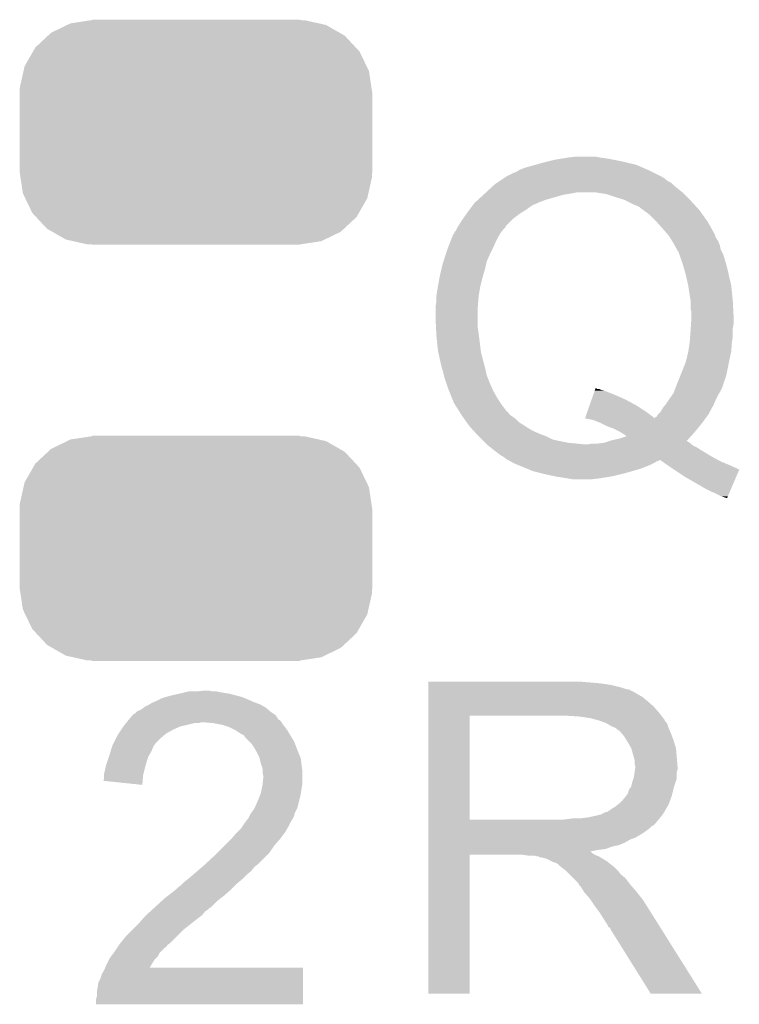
# Model space of a CAD drawing. Extents: x -9 to 122, y -9 to 65.
# Tile 88 of 256: x 13.31 to 15.57, y 42.29 to 45.37. Entities that reach past the tile are written whole.
import ezdxf

# ---------------------------------------------------------------- set-up
doc = ezdxf.new("R2010")
doc.units = 0
doc.layers.get('0').update_dxf_attribs({"linetype": 'CONTINUOUS'})
doc.layers.add('CLICKER_4_FOR_R7FA4M2A_V100_GTO', color=12, linetype='CONTINUOUS')
doc.layers.add('CLICKER_4_FOR_R7FA4M2A_V100_GTS', color=13, linetype='CONTINUOUS')

# ---------------------------------------------------------------- blocks, each defined once
blk = doc.blocks.new('CUSTOM_189')
for points in [[(-0.402768, 0.335186), (-0.391944, 0.340416), (0.406952, 0.335186), (0.383606, 0.340416)], [(-0.391944, 0.340416), (-0.328824, 0.34996), (0.383606, 0.340416), (0.341002, 0.34996)], [(-0.328824, 0.34996), (-0.32512, 0.35052), (0.341002, 0.34996), (0.32512, 0.35052)], [(-0.32512, 0.35052), (-0.32512, 0.35179), (0.32512, 0.35052), (0.32512, 0.35179)], [(-0.462918, 0.301578), (-0.452798, 0.31101), (0.465588, 0.301578), (0.449132, 0.31101)], [(-0.452798, 0.31101), (-0.402768, 0.335186), (0.449132, 0.31101), (0.406952, 0.335186)], [(-0.502238, 0.26493), (-0.462918, 0.301578), (0.499748, 0.26493), (0.465588, 0.301578)], [(-0.535846, 0.206294), (-0.50957, 0.252138), (0.533824, 0.206294), (0.51167, 0.252138)], [(-0.50957, 0.252138), (-0.502238, 0.26493), (0.51167, 0.252138), (0.499748, 0.26493)], [(-0.55062, 0.140344), (-0.53921, 0.191284), (0.54878, 0.140344), (0.541076, 0.191284)], [(-0.53921, 0.191284), (-0.535846, 0.206294), (0.541076, 0.191284), (0.533824, 0.206294)], [(-0.55118, 0.12446), (-0.55062, 0.140344), (0.55118, 0.12446), (0.54878, 0.140344)], [(-0.55118, -0.12446), (-0.55118, 0.12446), (0.55118, -0.12446), (0.55118, 0.12446)], [(-0.548778, -0.140342), (-0.55118, -0.12446), (0.55062, -0.140342), (0.55118, -0.12446)], [(-0.541076, -0.191284), (-0.548778, -0.140342), (0.539208, -0.191284), (0.55062, -0.140342)], [(-0.533822, -0.206292), (-0.541076, -0.191284), (0.535846, -0.206292), (0.539208, -0.191284)], [(-0.51167, -0.252138), (-0.533822, -0.206292), (0.509568, -0.252138), (0.535846, -0.206292)], [(-0.499748, -0.264928), (-0.51167, -0.252138), (0.502238, -0.264928), (0.509568, -0.252138)], [(-0.46559, -0.301578), (-0.499748, -0.264928), (0.462916, -0.301578), (0.502238, -0.264928)], [(-0.449132, -0.31101), (-0.46559, -0.301578), (0.452798, -0.31101), (0.462916, -0.301578)], [(-0.406954, -0.335186), (-0.449132, -0.31101), (0.402766, -0.335186), (0.452798, -0.31101)], [(-0.383606, -0.340416), (-0.406954, -0.335186), (0.391944, -0.340416), (0.402766, -0.335186)], [(-0.341004, -0.34996), (-0.383606, -0.340416), (0.328822, -0.34996), (0.391944, -0.340416)], [(-0.32512, -0.35052), (-0.341004, -0.34996), (0.32512, -0.35052), (0.328822, -0.34996)], [(-0.32512, -0.35179), (-0.32512, -0.35052), (0.32512, -0.35179), (0.32512, -0.35052)]]:
    blk.add_solid(points)

msp = doc.modelspace()

# ---------------------------------------------------------------- linework, layer by layer
at = {"layer": 'CLICKER_4_FOR_R7FA4M2A_V100_GTO'}
for points in [[(14.94536, 44.92244), (14.96568, 44.92752), (15.220948, 44.92244), (15.19936, 44.92752)], [(14.96568, 44.92752), (14.986, 44.9326), (15.19936, 44.92752), (15.17396, 44.9326)], [(14.986, 44.9326), (15.001238, 44.93514), (15.17396, 44.9326), (15.16126, 44.93514)], [(15.001238, 44.93514), (15.016478, 44.93768), (15.16126, 44.93514), (15.14602, 44.93768)], [(15.016478, 44.93768), (15.031718, 44.94022), (15.14602, 44.93768), (15.12824, 44.94022)], [(15.031718, 44.94022), (15.054582, 44.94276), (15.12824, 44.94022), (15.115542, 44.94276)], [(14.866622, 44.8945), (14.875086, 44.89958), (15.29334, 44.8945), (15.28318, 44.89958)], [(14.875086, 44.89958), (14.879318, 44.90212), (15.28318, 44.89958), (15.277374, 44.90212)], [(14.879318, 44.90212), (14.89202, 44.907202), (15.277374, 44.90212), (15.265758, 44.907202)], [(14.89202, 44.907202), (14.92757, 44.917358), (15.265758, 44.907202), (15.242542, 44.917358)], [(14.92757, 44.917358), (14.94536, 44.92244), (15.242542, 44.917358), (15.220948, 44.92244)], [(14.808196, 44.861478), (14.81582, 44.86656), (15.35176, 44.861478), (15.341602, 44.86656)], [(14.81582, 44.86656), (14.82344, 44.87164), (15.341602, 44.86656), (15.33398, 44.87164)], [(14.82344, 44.87164), (14.831052, 44.876714), (15.33398, 44.87164), (15.328906, 44.876714)], [(14.831052, 44.876714), (14.83106, 44.87672), (15.328906, 44.876714), (15.326366, 44.87672)], [(14.83106, 44.87672), (14.834868, 44.879258), (15.326366, 44.87672), (15.32382, 44.879258)], [(14.834868, 44.879258), (14.838682, 44.8818), (15.32382, 44.879258), (15.318738, 44.8818)], [(14.838682, 44.8818), (14.859002, 44.89196), (15.318738, 44.8818), (15.29842, 44.89196)], [(14.859002, 44.89196), (14.866622, 44.8945), (15.29842, 44.89196), (15.29334, 44.8945)], [(14.773062, 44.831), (14.795074, 44.851318), (15.38732, 44.831), (15.361922, 44.851318)], [(14.795074, 44.851318), (14.80058, 44.8564), (15.361922, 44.851318), (15.35684, 44.8564)], [(14.80058, 44.8564), (14.808196, 44.861478), (15.35684, 44.8564), (15.35176, 44.861478)], [(14.73985, 44.80052), (14.74816, 44.808138), (14.94028, 44.80052), (14.960598, 44.808138)], [(14.74816, 44.808138), (14.764788, 44.82338), (14.960598, 44.808138), (15.01394, 44.82338)], [(14.764788, 44.82338), (14.76756, 44.82592), (15.01394, 44.82338), (15.02918, 44.82592)], [(14.76756, 44.82592), (14.77031, 44.82846), (15.02918, 44.82592), (15.04442, 44.82846)], [(14.77031, 44.82846), (14.773062, 44.831), (15.04442, 44.82846), (15.057122, 44.831)], [(15.148562, 44.825918), (15.115542, 44.831), (15.392402, 44.825918), (15.38732, 44.831)], [(15.17904, 44.81576), (15.148562, 44.825918), (15.40256, 44.81576), (15.392402, 44.825918)], [(15.20444, 44.80814), (15.17904, 44.81576), (15.41018, 44.80814), (15.40256, 44.81576)], [(15.209522, 44.8056), (15.20444, 44.80814), (15.41272, 44.8056), (15.41018, 44.80814)], [(15.234922, 44.7929), (15.209522, 44.8056), (15.424362, 44.7929), (15.41272, 44.8056)], [(14.71422, 44.7675), (14.72184, 44.77766), (14.883382, 44.7675), (14.899638, 44.77766)], [(14.72184, 44.77766), (14.731364, 44.79036), (14.899638, 44.77766), (14.91742, 44.79036)], [(14.731364, 44.79036), (14.73708, 44.79798), (14.91742, 44.79036), (14.934564, 44.79798)], [(14.73708, 44.79798), (14.73985, 44.80052), (14.934564, 44.79798), (14.94028, 44.80052)], [(15.24254, 44.79036), (15.234922, 44.7929), (15.42669, 44.79036), (15.424362, 44.7929)], [(15.2527, 44.785278), (15.24254, 44.79036), (15.43135, 44.785278), (15.42669, 44.79036)], [(15.255242, 44.78274), (15.2527, 44.785278), (15.433676, 44.78274), (15.43135, 44.785278)], [(15.265718, 44.77512), (15.255242, 44.78274), (15.44066, 44.77512), (15.433676, 44.78274)], [(15.28318, 44.762418), (15.265718, 44.77512), (15.449734, 44.762418), (15.44066, 44.77512)], [(14.696438, 44.7421), (14.701772, 44.74972), (14.851382, 44.7421), (14.859002, 44.74972)], [(14.701772, 44.74972), (14.71244, 44.76496), (14.859002, 44.74972), (14.87932, 44.76496)], [(14.71244, 44.76496), (14.71422, 44.7675), (14.87932, 44.76496), (14.883382, 44.7675)], [(15.30604, 44.73956), (15.28318, 44.762418), (15.466062, 44.73956), (15.449734, 44.762418)], [(14.678662, 44.711624), (14.67993, 44.71416), (14.824078, 44.711624), (14.825982, 44.71416)], [(14.67993, 44.71416), (14.683742, 44.721782), (14.825982, 44.71416), (14.8336, 44.721782)], [(14.683742, 44.721784), (14.687126, 44.72686), (14.833602, 44.721784), (14.836142, 44.72686)], [(14.683742, 44.721782), (14.683742, 44.721784), (14.8336, 44.721782), (14.833602, 44.721784)], [(14.687126, 44.72686), (14.68882, 44.729398), (14.836142, 44.72686), (14.83868, 44.729398)], [(14.68882, 44.729398), (14.696438, 44.7421), (14.83868, 44.729398), (14.851382, 44.7421)], [(15.32636, 44.7167), (15.30604, 44.73956), (15.478918, 44.7167), (15.466062, 44.73956)], [(15.341922, 44.698914), (15.32636, 44.7167), (15.48892, 44.698914), (15.478918, 44.7167)], [(14.661168, 44.67606), (14.6671, 44.691298), (14.80312, 44.67606), (14.81074, 44.691298)], [(14.6671, 44.691298), (14.671056, 44.70146), (14.81074, 44.691298), (14.816836, 44.70146)], [(14.671056, 44.70146), (14.67358, 44.701482), (14.816836, 44.70146), (14.816848, 44.701482)], [(14.67358, 44.701482), (14.673582, 44.704), (14.816848, 44.701482), (14.81836, 44.704)], [(14.673582, 44.704), (14.673586, 44.706546), (14.81836, 44.704), (14.82027, 44.706546)], [(14.673586, 44.706546), (14.678662, 44.711624), (14.82027, 44.706546), (14.824078, 44.711624)], [(15.34414, 44.696378), (15.341922, 44.698914), (15.488922, 44.696378), (15.48892, 44.698914)], [(15.344142, 44.696376), (15.34414, 44.696378), (15.488922, 44.696376), (15.488922, 44.696378)], [(15.350492, 44.686218), (15.344142, 44.696376), (15.494002, 44.686218), (15.488922, 44.696376)], [(15.355254, 44.6786), (15.350492, 44.686218), (15.49908, 44.6786), (15.494002, 44.686218)], [(14.647332, 44.63796), (14.65326, 44.65574), (14.78534, 44.63796), (14.79423, 44.65574)], [(14.65326, 44.65574), (14.654248, 44.65828), (14.79423, 44.65574), (14.7955, 44.65828)], [(14.654248, 44.65828), (14.661168, 44.67606), (14.7955, 44.65828), (14.80312, 44.67606)], [(15.35684, 44.67606), (15.355254, 44.6786), (15.500096, 44.67606), (15.49908, 44.6786)], [(15.362648, 44.665898), (15.35684, 44.67606), (15.50416, 44.665898), (15.500096, 44.67606)], [(15.367, 44.65828), (15.362648, 44.665898), (15.505686, 44.65828), (15.50416, 44.665898)], [(15.369544, 44.653198), (15.367, 44.65828), (15.506702, 44.653198), (15.505686, 44.65828)], [(15.372082, 44.64812), (15.369544, 44.653198), (15.509242, 44.64812), (15.506702, 44.653198)], [(14.639714, 44.615102), (14.647332, 44.63796), (14.775182, 44.615102), (14.78534, 44.63796)], [(15.37462, 44.645576), (15.372082, 44.64812), (15.510512, 44.645576), (15.509242, 44.64812)], [(15.377342, 44.637958), (15.37462, 44.645576), (15.51432, 44.637958), (15.510512, 44.645576)], [(15.382784, 44.62272), (15.377342, 44.637958), (15.5194, 44.62272), (15.51432, 44.637958)], [(15.387318, 44.61002), (15.382784, 44.62272), (15.52303, 44.61002), (15.5194, 44.62272)], [(14.62786, 44.56684), (14.633836, 44.59224), (14.76248, 44.56684), (14.7701, 44.59224)], [(14.633836, 44.59224), (14.63802, 44.610018), (14.7701, 44.59224), (14.77405, 44.610018)], [(14.63802, 44.610018), (14.639714, 44.615102), (14.77405, 44.610018), (14.775182, 44.615102)], [(15.38877, 44.60494), (15.387318, 44.61002), (15.52448, 44.60494), (15.52303, 44.61002)], [(15.394578, 44.58462), (15.38877, 44.60494), (15.52956, 44.58462), (15.52448, 44.60494)], [(14.62248, 44.53636), (14.627858, 44.566838), (14.75486, 44.53636), (14.76248, 44.566838)], [(14.627858, 44.566838), (14.62786, 44.56684), (14.76248, 44.566838), (14.76248, 44.56684)], [(15.39748, 44.574462), (15.394578, 44.58462), (15.531818, 44.574462), (15.52956, 44.58462)], [(15.400412, 44.56176), (15.39748, 44.574462), (15.53464, 44.56176), (15.531818, 44.574462)], [(15.4051, 44.54144), (15.400412, 44.56176), (15.53972, 44.54144), (15.53464, 44.56176)], [(14.62024, 44.52366), (14.62248, 44.53636), (14.752742, 44.52366), (14.75486, 44.53636)], [(15.405102, 44.541438), (15.4051, 44.54144), (15.53972, 44.541438), (15.53972, 44.54144)], [(15.41018, 44.50842), (15.405102, 44.541438), (15.543022, 44.50842), (15.53972, 44.541438)], [(14.6177, 44.50588), (14.62024, 44.52366), (14.74978, 44.50588), (14.752742, 44.52366)], [(14.6177, 44.490642), (14.6177, 44.50588), (14.748606, 44.490642), (14.74978, 44.50588)], [(15.41272, 44.493178), (15.41018, 44.50842), (15.544548, 44.493178), (15.543022, 44.50842)], [(14.61516, 44.47286), (14.6177, 44.490642), (14.74724, 44.47286), (14.748606, 44.490642)], [(14.61516, 44.4373), (14.61516, 44.47286), (14.74724, 44.4373), (14.74724, 44.47286)], [(15.41272, 44.49064), (15.41272, 44.493178), (15.5448, 44.49064), (15.544548, 44.493178)], [(15.41272, 44.467778), (15.41272, 44.49064), (15.545944, 44.467778), (15.5448, 44.49064)], [(15.41526, 44.457618), (15.41272, 44.467778), (15.546452, 44.457618), (15.545944, 44.467778)], [(14.616612, 44.406822), (14.61516, 44.4373), (14.74724, 44.406822), (14.74724, 44.4373)], [(15.414074, 44.419518), (15.41526, 44.4373), (15.54734, 44.419518), (15.54734, 44.4373)], [(15.41526, 44.43984), (15.41526, 44.457618), (15.54734, 44.43984), (15.546452, 44.457618)], [(15.41526, 44.4373), (15.41526, 44.43984), (15.54734, 44.4373), (15.54734, 44.43984)], [(14.617338, 44.39158), (14.616612, 44.406822), (14.74978, 44.39158), (14.74724, 44.406822)], [(15.41272, 44.3992), (15.413226, 44.406818), (15.5448, 44.3992), (15.5448, 44.406818)], [(15.413226, 44.406818), (15.414074, 44.419518), (15.5448, 44.406818), (15.54734, 44.419518)], [(14.6177, 44.38396), (14.617338, 44.39158), (14.750734, 44.38396), (14.74978, 44.39158)], [(14.62278, 44.335702), (14.6177, 44.38396), (14.756766, 44.335702), (14.750734, 44.38396)], [(15.41036, 44.366182), (15.411448, 44.381418), (15.54226, 44.366182), (15.5448, 44.381418)], [(15.411448, 44.381418), (15.41272, 44.3992), (15.5448, 44.381418), (15.5448, 44.3992)], [(15.40549, 44.333158), (15.41018, 44.36364), (15.53972, 44.333158), (15.542064, 44.36364)], [(15.41018, 44.36364), (15.41036, 44.366182), (15.542064, 44.36364), (15.54226, 44.366182)], [(14.62391, 44.330622), (14.62278, 44.335702), (14.7574, 44.330622), (14.756766, 44.335702)], [(14.63294, 44.289978), (14.62391, 44.330622), (14.768096, 44.289978), (14.7574, 44.330622)], [(15.397478, 44.300138), (15.4051, 44.33062), (15.532642, 44.300138), (15.539176, 44.33062)], [(15.4051, 44.33062), (15.40549, 44.333158), (15.539176, 44.33062), (15.53972, 44.333158)], [(14.635118, 44.28236), (14.63294, 44.289978), (14.7701, 44.28236), (14.768096, 44.289978)], [(14.63802, 44.2722), (14.635118, 44.28236), (14.772358, 44.2722), (14.7701, 44.28236)], [(15.381222, 44.2595), (15.396462, 44.2976), (15.524478, 44.2595), (15.5321, 44.2976)], [(15.396462, 44.2976), (15.397478, 44.300138), (15.5321, 44.2976), (15.532642, 44.300138)], [(14.641196, 44.259502), (14.63802, 44.2722), (14.77518, 44.259502), (14.772358, 44.2722)], [(14.643102, 44.25188), (14.641196, 44.259502), (14.77823, 44.25188), (14.77518, 44.259502)], [(14.649028, 44.2341), (14.643102, 44.25188), (14.78534, 44.2341), (14.77823, 44.25188)], [(15.367, 44.22394), (15.381222, 44.2595), (15.512626, 44.22394), (15.524478, 44.2595)], [(14.65326, 44.221398), (14.649028, 44.2341), (14.790986, 44.221398), (14.78534, 44.2341)], [(14.657326, 44.211238), (14.65326, 44.221398), (14.7955, 44.211238), (14.790986, 44.221398)], [(15.36033, 44.206158), (15.366046, 44.2214), (15.504158, 44.206158), (15.51178, 44.2214)], [(15.366046, 44.2214), (15.367, 44.22394), (15.51178, 44.2214), (15.512626, 44.22394)], [(14.66342, 44.196), (14.657326, 44.211238), (14.803968, 44.196), (14.7955, 44.211238)], [(14.66596, 44.188382), (14.66342, 44.196), (14.8082, 44.188382), (14.803968, 44.196)], [(15.103056, 44.1833), (15.107514, 44.196), (15.209522, 44.1833), (15.18158, 44.196)], [(15.107514, 44.196), (15.112866, 44.21124), (15.18158, 44.196), (15.143478, 44.21124)], [(15.112866, 44.21124), (15.113758, 44.21378), (15.143478, 44.21124), (15.133318, 44.21378)], [(15.113758, 44.21378), (15.114648, 44.21632), (15.133318, 44.21378), (15.128236, 44.21632)], [(15.114648, 44.21632), (15.11465, 44.216326), (15.128236, 44.21632), (15.120614, 44.216326)], [(15.11465, 44.216326), (15.115536, 44.218844), (15.120614, 44.216326), (15.118092, 44.218844)], [(15.115536, 44.218844), (15.118074, 44.21886), (15.118092, 44.218844), (15.118074, 44.21886)], [(15.348494, 44.18838), (15.355748, 44.198538), (15.494, 44.18838), (15.49908, 44.198538)], [(15.355748, 44.198538), (15.359378, 44.203618), (15.49908, 44.198538), (15.502464, 44.203618)], [(15.359378, 44.203618), (15.36033, 44.206158), (15.502464, 44.203618), (15.504158, 44.206158)], [(14.665962, 44.188378), (14.66596, 44.188382), (14.808202, 44.188378), (14.8082, 44.188382)], [(14.671038, 44.178224), (14.665962, 44.188378), (14.814972, 44.178224), (14.808202, 44.188378)], [(14.67104, 44.175684), (14.671038, 44.178224), (14.816666, 44.175684), (14.814972, 44.178224)], [(14.677392, 44.16552), (14.67104, 44.175684), (14.82344, 44.16552), (14.816666, 44.175684)], [(14.690086, 44.145208), (14.677392, 44.16552), (14.838676, 44.145208), (14.82344, 44.16552)], [(15.09057, 44.14774), (15.096812, 44.165518), (15.27048, 44.14774), (15.24254, 44.165518)], [(15.096812, 44.165518), (15.103056, 44.1833), (15.24254, 44.165518), (15.209522, 44.1833)], [(15.326358, 44.157898), (15.332454, 44.16552), (15.479682, 44.157898), (15.48384, 44.16552)], [(15.332454, 44.16552), (15.33652, 44.1706), (15.48384, 44.16552), (15.486096, 44.1706)], [(15.33652, 44.1706), (15.34668, 44.18584), (15.486096, 44.1706), (15.49287, 44.18584)], [(15.34668, 44.18584), (15.348494, 44.18838), (15.49287, 44.18584), (15.494, 44.18838)], [(14.690092, 44.1452), (14.690086, 44.145208), (14.841206, 44.1452), (14.838676, 44.145208)], [(14.693264, 44.140124), (14.690092, 44.1452), (14.843758, 44.140124), (14.841206, 44.1452)], [(14.69644, 44.135042), (14.693264, 44.140124), (14.848838, 44.135042), (14.843758, 44.140124)], [(14.69644, 44.13504), (14.69644, 44.135042), (14.848842, 44.13504), (14.848838, 44.135042)], [(14.70007, 44.12996), (14.69644, 44.13504), (14.85646, 44.12996), (14.848842, 44.13504)], [(14.705512, 44.12234), (14.70007, 44.12996), (14.866618, 44.12234), (14.85646, 44.12996)], [(15.082554, 44.124906), (15.09057, 44.14774), (15.300924, 44.124906), (15.27048, 44.14774)], [(15.300924, 44.124906), (15.30096, 44.127406), (15.459382, 44.124906), (15.4612, 44.127406)], [(15.30096, 44.127406), (15.306034, 44.129958), (15.4612, 44.127406), (15.463056, 44.129958)], [(15.306034, 44.129958), (15.311118, 44.137578), (15.463056, 44.129958), (15.4686, 44.137578)], [(15.311118, 44.137578), (15.31112, 44.13758), (15.4686, 44.137578), (15.4686, 44.13758)], [(15.31112, 44.13758), (15.318738, 44.145198), (15.4686, 44.13758), (15.472756, 44.145198)], [(15.318738, 44.145198), (15.326358, 44.157898), (15.472756, 44.145198), (15.479682, 44.157898)], [(14.712768, 44.112182), (14.705512, 44.12234), (14.876778, 44.112182), (14.866618, 44.12234)], [(14.718212, 44.10456), (14.712768, 44.112182), (14.889482, 44.10456), (14.876778, 44.112182)], [(14.72184, 44.09948), (14.718212, 44.10456), (14.897102, 44.09948), (14.889482, 44.10456)], [(14.726498, 44.0944), (14.72184, 44.09948), (14.90472, 44.0944), (14.897102, 44.09948)], [(15.082544, 44.124876), (15.082554, 44.124906), (15.45936, 44.124876), (15.459382, 44.124906)], [(15.107922, 44.119798), (15.082544, 44.124876), (15.455668, 44.119798), (15.45936, 44.124876)], [(15.13332, 44.10964), (15.107922, 44.119798), (15.44828, 44.10964), (15.455668, 44.119798)], [(15.15364, 44.09948), (15.13332, 44.10964), (15.439966, 44.09948), (15.44828, 44.10964)], [(15.17396, 44.09186), (15.15364, 44.09948), (15.43373, 44.09186), (15.439966, 44.09948)], [(14.73581, 44.08424), (14.726498, 44.0944), (14.922498, 44.08424), (14.90472, 44.0944)], [(14.742796, 44.07662), (14.73581, 44.08424), (14.94028, 44.07662), (14.922498, 44.08424)], [(14.74978, 44.069), (14.742796, 44.07662), (14.9606, 44.069), (14.94028, 44.07662)], [(14.75994, 44.05884), (14.74978, 44.069), (14.980918, 44.05884), (14.9606, 44.069)], [(15.189198, 44.08424), (15.17396, 44.09186), (15.427496, 44.08424), (15.43373, 44.09186)], [(15.19343, 44.081702), (15.189198, 44.08424), (15.42542, 44.081702), (15.427496, 44.08424)], [(15.189198, 44.06138), (15.212026, 44.068988), (15.406982, 44.06138), (15.413884, 44.068988)], [(15.2019, 44.076622), (15.19343, 44.081702), (15.42081, 44.076622), (15.42542, 44.081702)], [(15.209522, 44.071538), (15.2019, 44.076622), (15.416198, 44.071538), (15.42081, 44.076622)], [(15.212026, 44.068988), (15.209522, 44.071538), (15.413884, 44.068988), (15.416198, 44.071538)], [(14.76502, 44.05376), (14.75994, 44.05884), (15.00378, 44.05376), (14.980918, 44.05884)], [(14.7701, 44.04868), (14.76502, 44.05376), (15.02918, 44.04868), (15.00378, 44.05376)], [(14.77518, 44.0436), (14.7701, 44.04868), (15.07998, 44.0436), (15.02918, 44.04868)], [(14.78153, 44.03852), (14.77518, 44.0436), (15.422882, 44.03852), (15.41526, 44.0436)], [(14.78788, 44.03344), (14.78153, 44.03852), (15.433038, 44.03344), (15.422882, 44.03852)], [(15.092678, 44.0436), (15.105378, 44.04614), (15.41526, 44.0436), (15.41272, 44.04614)], [(15.123158, 44.04614), (15.143462, 44.048678), (15.41272, 44.04614), (15.41018, 44.048678)], [(15.143462, 44.048678), (15.143478, 44.04868), (15.41018, 44.048678), (15.410178, 44.04868)], [(15.143478, 44.04868), (15.151094, 44.051218), (15.410178, 44.04868), (15.405104, 44.051218)], [(15.151094, 44.051218), (15.158704, 44.053754), (15.405104, 44.051218), (15.402566, 44.053754)], [(15.158704, 44.053754), (15.158722, 44.05376), (15.402566, 44.053754), (15.40007, 44.05376)], [(15.158722, 44.05376), (15.16634, 44.056298), (15.40007, 44.05376), (15.402372, 44.056298)], [(15.16634, 44.056298), (15.189198, 44.06138), (15.402372, 44.056298), (15.406982, 44.06138)], [(14.80058, 44.02328), (14.78788, 44.03344), (15.449296, 44.02328), (15.433038, 44.03344)], [(14.803968, 44.02074), (14.80058, 44.02328), (15.45336, 44.02074), (15.449296, 44.02328)], [(14.8209, 44.008042), (14.803968, 44.02074), (15.474524, 44.008042), (15.45336, 44.02074)], [(14.825978, 44.0055), (14.8209, 44.008042), (15.47876, 44.0055), (15.474524, 44.008042)], [(14.8336, 44.00042), (14.825978, 44.0055), (15.488074, 44.00042), (15.47876, 44.0055)], [(14.83614, 43.997882), (14.8336, 44.00042), (15.492728, 43.997882), (15.488074, 44.00042)], [(14.840738, 43.995328), (14.83614, 43.997882), (15.49741, 43.995328), (15.492728, 43.997882)], [(14.845286, 43.9928), (14.840738, 43.995328), (15.313656, 43.9928), (15.316186, 43.995328)], [(14.84986, 43.990258), (14.845286, 43.9928), (15.306036, 43.990258), (15.313656, 43.9928)], [(14.858998, 43.98518), (14.84986, 43.990258), (15.298418, 43.98518), (15.306036, 43.990258)], [(14.870854, 43.9801), (14.858998, 43.98518), (15.28826, 43.9801), (15.298418, 43.98518)], [(14.87678, 43.97756), (14.870854, 43.9801), (15.28191, 43.97756), (15.28826, 43.9801)], [(14.895288, 43.96994), (14.87678, 43.97756), (15.262862, 43.96994), (15.28191, 43.97756)], [(15.323564, 43.99026), (15.316186, 43.995328), (15.5067, 43.99026), (15.49741, 43.995328)], [(15.342052, 43.97756), (15.323564, 43.99026), (15.53718, 43.97756), (15.5067, 43.99026)], [(15.35684, 43.9674), (15.342052, 43.97756), (15.559492, 43.9674), (15.53718, 43.97756)], [(14.907626, 43.96486), (14.895288, 43.96994), (15.24762, 43.96486), (15.262862, 43.96994)], [(14.919958, 43.959782), (14.907626, 43.96486), (15.229846, 43.959782), (15.24762, 43.96486)], [(14.940284, 43.9547), (14.919958, 43.959782), (15.21206, 43.9547), (15.229846, 43.959782)], [(14.9606, 43.94962), (14.940284, 43.9547), (15.19174, 43.94962), (15.21206, 43.9547)], [(14.984308, 43.94454), (14.9606, 43.94962), (15.17142, 43.94454), (15.19174, 43.94962)], [(14.996162, 43.942), (14.984308, 43.94454), (15.15618, 43.942), (15.17142, 43.94454)], [(15.36068, 43.96484), (15.35684, 43.9674), (15.565112, 43.96484), (15.559492, 43.9674)], [(15.39494, 43.942), (15.36068, 43.96484), (15.555318, 43.942), (15.565112, 43.96484)], [(15.01394, 43.93946), (14.996162, 43.942), (15.14094, 43.93946), (15.15618, 43.942)], [(15.02918, 43.93692), (15.01394, 43.93946), (15.125702, 43.93692), (15.14094, 43.93946)], [(15.044418, 43.93438), (15.02918, 43.93692), (15.102838, 43.93438), (15.125702, 43.93692)], [(15.4305, 43.92168), (15.39494, 43.942), (15.546606, 43.92168), (15.555318, 43.942)], [(15.460982, 43.9039), (15.4305, 43.92168), (15.538982, 43.9039), (15.546606, 43.92168)], [(15.47622, 43.89628), (15.460982, 43.9039), (15.535716, 43.89628), (15.538982, 43.9039)], [(15.48892, 43.8912), (15.47622, 43.89628), (15.533538, 43.8912), (15.535716, 43.89628)], [(15.50924, 43.88104), (15.48892, 43.8912), (15.529182, 43.88104), (15.533538, 43.8912)], [(15.524478, 43.875962), (15.50924, 43.88104), (15.527004, 43.875962), (15.529182, 43.88104)], [(15.527004, 43.87596), (15.524478, 43.875962), (15.527004, 43.87596), (15.527004, 43.875962)], [(14.59232, 43.29684), (14.592322, 43.30192), (15.12824, 43.29684), (15.06728, 43.30192)], [(14.59232, 43.29176), (14.59232, 43.29684), (15.1638, 43.29176), (15.12824, 43.29684)], [(13.81125, 43.26382), (13.82268, 43.26636), (13.97254, 43.26382), (13.9573, 43.26636)], [(13.82268, 43.26636), (13.83284, 43.2689), (13.9573, 43.26636), (13.94206, 43.2689)], [(13.83284, 43.2689), (13.843002, 43.27144), (13.94206, 43.2689), (13.929362, 43.27144)], [(13.8684, 43.27144), (13.893798, 43.27398), (13.916662, 43.27144), (13.906502, 43.27398)], [(14.59232, 43.28414), (14.59232, 43.29176), (15.194278, 43.28414), (15.1638, 43.29176)], [(14.59232, 43.27906), (14.59232, 43.28414), (15.209522, 43.27906), (15.194278, 43.28414)], [(14.59232, 43.27652), (14.59232, 43.27906), (15.222222, 43.27652), (15.209522, 43.27906)], [(14.59232, 43.276498), (14.59232, 43.27652), (15.22476, 43.276498), (15.222222, 43.27652)], [(14.59232, 43.273976), (14.59232, 43.276498), (15.224776, 43.273976), (15.22476, 43.276498)], [(14.59232, 43.27144), (14.59232, 43.273976), (15.232382, 43.27144), (15.224776, 43.273976)], [(14.59232, 43.26382), (14.59232, 43.27144), (15.24508, 43.26382), (15.232382, 43.27144)], [(13.720232, 43.2308), (13.728702, 43.23588), (14.066522, 43.2308), (14.052974, 43.23588)], [(13.728702, 43.23588), (13.734628, 43.23842), (14.052974, 43.23588), (14.0462, 43.23842)], [(13.734628, 43.23842), (13.74648, 43.2435), (14.0462, 43.23842), (14.034348, 43.2435)], [(13.74648, 43.2435), (13.761722, 43.251122), (14.034348, 43.2435), (14.016564, 43.251122)], [(13.761722, 43.251122), (13.770606, 43.25366), (14.016564, 43.251122), (14.010642, 43.25366)], [(13.770606, 43.25366), (13.7795, 43.2562), (14.010642, 43.25366), (14.001118, 43.2562)], [(13.7795, 43.2562), (13.79982, 43.26128), (14.001118, 43.2562), (13.982066, 43.26128)], [(13.79982, 43.26128), (13.81125, 43.26382), (13.982066, 43.26128), (13.97254, 43.26382)], [(14.59232, 43.25366), (14.59232, 43.26382), (15.262858, 43.25366), (15.24508, 43.26382)], [(14.59232, 43.24096), (14.59232, 43.25366), (15.2781, 43.24096), (15.262858, 43.25366)], [(14.59232, 43.22572), (14.59232, 43.24096), (15.295882, 43.22572), (15.2781, 43.24096)], [(13.672826, 43.200326), (13.68044, 43.20794), (14.110192, 43.200326), (14.09954, 43.20794)], [(13.68044, 43.20794), (13.680444, 43.207942), (14.09954, 43.20794), (14.099538, 43.207942)], [(13.680444, 43.207942), (13.69568, 43.215562), (14.099538, 43.207942), (14.090394, 43.215562)], [(13.69568, 43.215562), (13.702452, 43.22064), (14.090394, 43.215562), (14.084298, 43.22064)], [(13.702452, 43.22064), (13.705842, 43.22318), (14.084298, 43.22064), (14.079854, 43.22318)], [(13.705842, 43.22318), (13.715998, 43.22826), (14.079854, 43.22318), (14.070966, 43.22826)], [(13.715998, 43.22826), (13.720232, 43.2308), (14.070966, 43.22826), (14.066522, 43.2308)], [(14.592318, 43.205402), (14.59232, 43.22572), (15.31366, 43.205402), (15.295882, 43.22572)], [(14.592318, 43.19524), (14.592318, 43.205402), (15.321562, 43.19524), (15.31366, 43.205402)], [(13.646996, 43.17238), (13.649112, 43.174918), (13.876016, 43.17238), (13.881096, 43.174918)], [(13.649112, 43.174918), (13.649114, 43.17492), (13.881096, 43.174918), (13.891262, 43.17492)], [(13.649114, 43.17492), (13.653346, 43.179998), (14.133408, 43.17492), (14.130022, 43.179998)], [(13.653346, 43.179998), (13.657584, 43.18508), (14.130022, 43.179998), (14.122404, 43.18508)], [(13.657584, 43.18508), (13.661814, 43.190156), (14.122404, 43.18508), (14.119862, 43.190156)], [(13.661814, 43.190156), (13.66393, 43.192694), (14.119862, 43.190156), (14.117326, 43.192694)], [(13.66393, 43.192694), (13.666044, 43.19523), (14.117326, 43.192694), (14.11732, 43.19523)], [(13.666044, 43.19523), (13.670288, 43.20032), (14.11732, 43.19523), (14.1102, 43.20032)], [(13.670288, 43.20032), (13.672826, 43.200326), (14.1102, 43.20032), (14.110192, 43.200326)], [(13.919202, 43.17238), (13.891262, 43.17492), (14.1351, 43.17238), (14.133408, 43.17492)], [(14.592312, 42.870142), (14.592318, 43.19524), (14.72184, 42.870142), (14.721862, 43.19524)], [(15.06728, 43.1927), (15.02918, 43.19524), (15.323538, 43.1927), (15.321562, 43.19524)], [(15.100302, 43.18762), (15.06728, 43.1927), (15.327488, 43.18762), (15.323538, 43.1927)], [(15.118942, 43.182536), (15.100302, 43.18762), (15.33144, 43.182536), (15.327488, 43.18762)], [(15.12824, 43.18), (15.118942, 43.182536), (15.331446, 43.18), (15.33144, 43.182536)], [(15.128258, 43.179994), (15.12824, 43.18), (15.331446, 43.179994), (15.331446, 43.18)], [(15.148562, 43.17238), (15.128258, 43.179994), (15.339058, 43.17238), (15.331446, 43.179994)], [(13.623712, 43.13936), (13.63218, 43.15206), (13.77188, 43.13936), (13.79474, 43.15206)], [(13.63218, 43.15206), (13.639434, 43.162218), (13.79474, 43.15206), (13.817598, 43.162218)], [(13.639434, 43.162218), (13.643064, 43.1673), (13.817598, 43.162218), (13.84046, 43.1673)], [(13.643064, 43.1673), (13.64488, 43.16984), (13.84046, 43.1673), (13.850618, 43.16984)], [(13.64488, 43.16984), (13.646996, 43.17238), (13.850618, 43.16984), (13.860778, 43.17238)], [(13.94714, 43.1673), (13.919202, 43.17238), (14.138912, 43.1673), (14.1351, 43.17238)], [(13.969998, 43.15968), (13.94714, 43.1673), (14.144626, 43.15968), (14.138912, 43.1673)], [(13.985242, 43.152058), (13.969998, 43.15968), (14.150342, 43.152058), (14.144626, 43.15968)], [(13.990318, 43.14952), (13.985242, 43.152058), (14.151866, 43.14952), (14.150342, 43.152058)], [(14.005558, 43.139362), (13.990318, 43.14952), (14.15796, 43.139362), (14.151866, 43.14952)], [(15.14857, 43.172376), (15.148562, 43.17238), (15.33906, 43.172376), (15.339058, 43.17238)], [(15.16634, 43.16222), (15.14857, 43.172376), (15.342448, 43.16222), (15.33906, 43.172376)], [(15.179026, 43.157142), (15.16634, 43.16222), (15.34414, 43.157142), (15.342448, 43.16222)], [(15.17904, 43.157136), (15.179026, 43.157142), (15.344144, 43.157136), (15.34414, 43.157142)], [(15.186666, 43.14952), (15.17904, 43.157136), (15.347408, 43.14952), (15.344144, 43.157136)], [(15.189206, 43.149514), (15.186666, 43.14952), (15.34741, 43.149514), (15.347408, 43.14952)], [(15.197908, 43.13936), (15.189206, 43.149514), (15.35176, 43.13936), (15.34741, 43.149514)], [(13.609318, 43.111418), (13.6144, 43.121582), (13.7414, 43.111418), (13.75156, 43.121582)], [(13.6144, 43.121582), (13.622022, 43.136822), (13.75156, 43.121582), (13.768978, 43.136822)], [(13.622022, 43.136822), (13.623712, 43.13936), (13.768978, 43.136822), (13.77188, 43.13936)], [(14.015714, 43.134282), (14.005558, 43.139362), (14.161008, 43.134282), (14.15796, 43.139362)], [(14.0208, 43.12666), (14.015714, 43.134282), (14.165582, 43.12666), (14.161008, 43.134282)], [(14.033498, 43.113962), (14.0208, 43.12666), (14.1732, 43.113962), (14.165582, 43.12666)], [(14.041118, 43.106342), (14.033498, 43.113962), (14.176132, 43.106342), (14.1732, 43.113962)], [(15.20444, 43.131738), (15.197908, 43.13936), (15.35462, 43.131738), (15.35176, 43.13936)], [(15.212376, 43.119042), (15.20444, 43.131738), (15.35938, 43.119042), (15.35462, 43.131738)], [(15.21714, 43.11142), (15.212376, 43.119042), (15.361668, 43.11142), (15.35938, 43.119042)], [(13.59408, 43.06824), (13.598768, 43.083478), (13.71745, 43.06824), (13.72616, 43.083478)], [(13.598768, 43.083478), (13.604238, 43.101258), (13.72616, 43.083478), (13.73378, 43.101258)], [(13.604238, 43.101258), (13.60424, 43.10126), (13.73378, 43.101258), (13.73378, 43.10126)], [(13.60424, 43.10126), (13.609318, 43.111418), (13.73378, 43.10126), (13.7414, 43.111418)], [(14.05382, 43.086018), (14.041118, 43.106342), (14.183948, 43.086018), (14.176132, 43.106342)], [(14.05636, 43.08094), (14.05382, 43.086018), (14.1859, 43.08094), (14.183948, 43.086018)], [(15.227302, 43.093638), (15.21714, 43.11142), (15.367, 43.093638), (15.361668, 43.11142)], [(15.235284, 43.0657), (15.227302, 43.093638), (15.36954, 43.0657), (15.367, 43.093638)], [(13.584768, 43.0403), (13.593232, 43.065698), (13.70838, 43.0403), (13.715998, 43.065698)], [(13.593232, 43.065698), (13.59408, 43.06824), (13.715998, 43.065698), (13.71745, 43.06824)], [(14.06398, 43.065702), (14.05636, 43.08094), (14.19243, 43.065702), (14.1859, 43.08094)], [(14.064618, 43.063156), (14.06398, 43.065702), (14.19352, 43.063156), (14.19243, 43.065702)], [(14.069062, 43.04538), (14.064618, 43.063156), (14.195744, 43.04538), (14.19352, 43.063156)], [(15.23746, 43.058078), (15.235284, 43.0657), (15.370176, 43.058078), (15.36954, 43.0657)], [(15.237462, 43.045378), (15.23746, 43.058078), (15.371234, 43.045378), (15.370176, 43.058078)], [(13.57884, 43.014902), (13.58138, 43.02506), (13.70203, 43.014902), (13.70457, 43.02506)], [(13.58138, 43.02506), (13.583922, 43.03776), (13.70457, 43.02506), (13.707744, 43.03776)], [(13.583922, 43.03776), (13.584768, 43.0403), (13.707744, 43.03776), (13.70838, 43.0403)], [(14.074138, 43.030142), (14.069062, 43.04538), (14.197648, 43.030142), (14.195744, 43.04538)], [(14.07414, 43.022518), (14.074138, 43.030142), (14.1986, 43.022518), (14.197648, 43.030142)], [(14.07414, 43.017442), (14.07414, 43.022518), (14.1986, 43.017442), (14.1986, 43.022518)], [(15.23746, 43.01744), (15.237822, 43.019976), (15.369538, 43.01744), (15.36954, 43.019976)], [(15.24, 43.037756), (15.237462, 43.045378), (15.37187, 43.037756), (15.371234, 43.045378)], [(15.237822, 43.019976), (15.23891, 43.027598), (15.36954, 43.019976), (15.372078, 43.027598)], [(15.23891, 43.027598), (15.24, 43.03522), (15.372078, 43.027598), (15.372078, 43.03522)], [(15.24, 43.035222), (15.24, 43.037756), (15.37208, 43.035222), (15.37187, 43.037756)], [(15.24, 43.03522), (15.24, 43.035222), (15.372078, 43.03522), (15.37208, 43.035222)], [(13.576314, 42.992066), (13.57884, 42.997124), (13.699266, 42.992066), (13.699692, 42.997124)], [(13.698198, 42.979342), (13.576314, 42.992066), (13.698198, 42.979342), (13.699266, 42.992066)], [(13.57884, 43.009818), (13.57884, 43.014902), (13.70076, 43.009818), (13.70203, 43.014902)], [(13.57884, 42.997124), (13.57884, 43.009818), (13.699692, 42.997124), (13.70076, 43.009818)], [(14.07668, 43.007282), (14.07414, 43.017442), (14.1986, 43.007282), (14.1986, 43.017442)], [(14.074394, 42.981878), (14.07668, 43.004738), (14.1986, 42.981878), (14.1986, 43.004738)], [(14.07668, 43.004738), (14.07668, 43.007282), (14.1986, 43.004738), (14.1986, 43.007282)], [(15.22984, 42.986958), (15.23407, 42.999658), (15.365306, 42.986958), (15.369538, 42.999658)], [(15.23407, 42.999658), (15.234918, 43.002198), (15.369538, 42.999658), (15.369538, 43.002198)], [(15.234918, 43.002198), (15.23746, 43.01744), (15.369538, 43.002198), (15.369538, 43.01744)], [(14.06906, 42.953942), (14.0716, 42.96664), (14.194246, 42.953942), (14.19606, 42.96664)], [(14.0716, 42.96664), (14.07414, 42.979338), (14.19606, 42.96664), (14.198176, 42.979338)], [(14.07414, 42.979338), (14.074394, 42.981878), (14.198176, 42.979338), (14.1986, 42.981878)], [(15.21714, 42.953938), (15.219678, 42.964098), (15.356202, 42.953938), (15.358744, 42.964098)], [(15.219678, 42.964098), (15.227298, 42.974256), (15.358744, 42.964098), (15.361284, 42.974256)], [(15.227298, 42.974256), (15.227806, 42.9768), (15.361284, 42.974256), (15.361922, 42.9768)], [(15.227806, 42.9768), (15.22984, 42.986958), (15.361922, 42.9768), (15.365306, 42.986958)], [(14.049868, 42.908218), (14.0589, 42.92854), (14.18336, 42.908218), (14.18844, 42.92854)], [(14.0589, 42.92854), (14.067026, 42.94886), (14.18844, 42.92854), (14.19352, 42.94886)], [(14.067026, 42.94886), (14.06906, 42.953942), (14.19352, 42.94886), (14.194246, 42.953942)], [(15.189198, 42.920918), (15.2019, 42.93362), (15.345062, 42.920918), (15.34968, 42.93362)], [(15.2019, 42.93362), (15.212058, 42.946318), (15.34968, 42.93362), (15.354296, 42.946318)], [(15.212058, 42.94632), (15.214598, 42.94886), (15.354298, 42.94632), (15.354932, 42.94886)], [(15.212058, 42.946318), (15.212058, 42.94632), (15.354296, 42.946318), (15.354298, 42.94632)], [(15.214598, 42.94886), (15.21714, 42.953938), (15.354932, 42.94886), (15.356202, 42.953938)], [(14.036042, 42.8879), (14.04874, 42.90568), (14.1732, 42.8879), (14.18209, 42.90568)], [(14.04874, 42.90568), (14.049868, 42.908218), (14.18209, 42.90568), (14.18336, 42.908218)], [(15.153638, 42.895518), (15.1638, 42.90314), (15.330804, 42.895518), (15.33525, 42.90314)], [(15.1638, 42.90314), (15.176498, 42.910758), (15.33525, 42.90314), (15.339694, 42.910758)], [(15.176498, 42.910758), (15.186022, 42.918378), (15.339694, 42.910758), (15.34414, 42.918378)], [(15.186022, 42.918378), (15.189198, 42.920918), (15.34414, 42.918378), (15.345062, 42.920918)], [(14.02207, 42.86504), (14.023342, 42.86758), (14.16304, 42.86504), (14.164562, 42.86758)], [(14.023342, 42.86758), (14.028422, 42.872664), (14.164562, 42.86758), (14.167612, 42.872664)], [(14.028422, 42.872664), (14.03096, 42.877742), (14.167612, 42.872664), (14.17066, 42.877742)], [(14.03096, 42.877742), (14.033498, 42.882816), (14.17066, 42.877742), (14.173198, 42.882816)], [(14.033498, 42.882816), (14.036038, 42.887896), (14.173198, 42.882816), (14.1732, 42.887896)], [(14.036038, 42.887896), (14.036042, 42.8879), (14.1732, 42.887896), (14.1732, 42.8879)], [(14.592312, 42.87012), (14.592312, 42.870142), (15.011398, 42.87012), (14.72184, 42.870142)], [(14.592312, 42.859962), (14.592312, 42.87012), (15.303502, 42.859962), (15.311966, 42.87012)], [(15.011398, 42.87012), (15.02918, 42.87266), (15.311966, 42.87012), (15.314082, 42.87266)], [(15.02918, 42.87266), (15.0495, 42.8752), (15.314082, 42.87266), (15.3162, 42.8752)], [(15.072358, 42.8752), (15.09268, 42.87774), (15.3162, 42.8752), (15.318232, 42.87774)], [(15.09268, 42.87774), (15.11554, 42.88282), (15.318232, 42.87774), (15.322296, 42.88282)], [(15.11554, 42.88282), (15.135854, 42.887898), (15.322296, 42.88282), (15.326358, 42.887898)], [(15.135854, 42.887898), (15.135856, 42.8879), (15.326358, 42.887898), (15.32636, 42.8879)], [(15.135856, 42.8879), (15.1384, 42.890438), (15.32636, 42.8879), (15.32784, 42.890438)], [(15.1384, 42.890438), (15.143478, 42.89298), (15.32784, 42.890438), (15.329322, 42.89298)], [(15.143478, 42.89298), (15.153638, 42.895518), (15.329322, 42.89298), (15.330804, 42.895518)], [(13.995398, 42.83202), (14.0081, 42.84472), (14.14526, 42.83202), (14.152516, 42.84472)], [(14.0081, 42.84472), (14.011486, 42.849802), (14.152516, 42.84472), (14.15542, 42.849802)], [(14.011486, 42.849802), (14.01826, 42.859964), (14.15542, 42.849802), (14.1605, 42.859964)], [(14.01826, 42.859964), (14.018282, 42.8625), (14.1605, 42.859964), (14.161768, 42.8625)], [(14.018282, 42.8625), (14.020806, 42.862514), (14.161768, 42.8625), (14.161776, 42.862514)], [(14.020806, 42.862514), (14.02207, 42.86504), (14.161776, 42.862514), (14.16304, 42.86504)], [(14.59231, 42.852338), (14.592312, 42.859962), (15.295876, 42.852338), (15.303502, 42.859962)], [(14.59231, 42.849798), (14.59231, 42.852338), (15.2908, 42.849798), (15.295876, 42.852338)], [(14.59231, 42.84218), (14.59231, 42.849798), (15.28318, 42.84218), (15.2908, 42.849798)], [(14.59231, 42.8371), (14.59231, 42.84218), (15.27556, 42.8371), (15.28318, 42.84218)], [(14.59231, 42.829478), (14.59231, 42.8371), (15.265398, 42.829478), (15.27556, 42.8371)], [(13.9573, 42.79138), (13.97762, 42.8117), (14.11224, 42.79138), (14.13002, 42.8117)], [(13.97762, 42.8117), (13.992858, 42.82948), (14.13002, 42.8117), (14.143354, 42.82948)], [(13.992858, 42.82948), (13.995398, 42.83202), (14.143354, 42.82948), (14.14526, 42.83202)], [(14.59231, 42.81424), (14.59231, 42.829478), (15.24, 42.81424), (15.265398, 42.829478)], [(14.59231, 42.80916), (14.59231, 42.81424), (15.224758, 42.80916), (15.24, 42.81424)], [(14.59231, 42.799), (14.59231, 42.80916), (15.20698, 42.799), (15.224758, 42.80916)], [(13.931898, 42.765978), (13.9573, 42.79138), (14.094458, 42.765978), (14.11224, 42.79138)], [(14.59231, 42.79138), (14.59231, 42.799), (15.189198, 42.79138), (15.20698, 42.799)], [(14.59231, 42.786298), (14.59231, 42.79138), (15.166338, 42.786298), (15.189198, 42.79138)], [(14.59231, 42.77868), (14.59231, 42.786298), (15.146018, 42.77868), (15.166338, 42.786298)], [(14.59231, 42.77614), (14.59231, 42.77868), (15.123162, 42.77614), (15.146018, 42.77868)], [(14.59231, 42.77106), (14.59231, 42.77614), (15.097982, 42.77106), (15.123162, 42.77614)], [(13.896728, 42.732958), (13.92682, 42.7609), (14.061438, 42.732958), (14.08938, 42.7609)], [(13.92682, 42.7609), (13.931898, 42.765978), (14.08938, 42.7609), (14.094458, 42.765978)], [(14.5923, 42.326582), (14.592308, 42.760878), (14.721818, 42.326582), (14.72184, 42.760878)], [(14.592308, 42.76598), (14.59231, 42.771054), (15.10538, 42.76598), (15.100306, 42.771054)], [(14.592308, 42.7609), (14.592308, 42.76598), (15.113, 42.7609), (15.10538, 42.76598)], [(14.592308, 42.760878), (14.592308, 42.7609), (14.72184, 42.760878), (14.886938, 42.7609)], [(14.59231, 42.771054), (14.59231, 42.77106), (15.100306, 42.771054), (15.097982, 42.77106)], [(14.90472, 42.75836), (14.886938, 42.7609), (15.119352, 42.75836), (15.113, 42.7609)], [(14.932658, 42.755822), (14.925036, 42.75836), (15.125698, 42.755822), (15.119352, 42.75836)], [(14.937734, 42.75582), (14.932658, 42.755822), (15.125702, 42.75582), (15.125698, 42.755822)], [(14.940274, 42.753286), (14.937734, 42.75582), (15.129926, 42.753286), (15.125702, 42.75582)], [(14.942818, 42.75328), (14.940274, 42.753286), (15.129936, 42.75328), (15.129926, 42.753286)], [(14.963138, 42.748202), (14.942818, 42.75328), (15.138398, 42.748202), (15.129936, 42.75328)], [(14.978382, 42.74058), (14.963138, 42.748202), (15.1511, 42.74058), (15.138398, 42.748202)], [(13.870514, 42.710098), (13.88533, 42.722798), (14.038578, 42.710098), (14.048738, 42.722798)], [(13.88533, 42.722798), (13.89126, 42.72788), (14.048738, 42.722798), (14.05509, 42.72788)], [(13.89126, 42.72788), (13.896728, 42.732958), (14.05509, 42.72788), (14.061438, 42.732958)], [(14.98346, 42.73804), (14.978382, 42.74058), (15.154276, 42.73804), (15.1511, 42.74058)], [(14.991078, 42.7355), (14.98346, 42.73804), (15.15745, 42.7355), (15.154276, 42.73804)], [(14.996156, 42.732962), (14.991078, 42.7355), (15.160624, 42.732962), (15.15745, 42.7355)], [(14.998702, 42.73042), (14.996156, 42.732962), (15.1638, 42.73042), (15.160624, 42.732962)], [(15.00124, 42.727882), (14.998702, 42.73042), (15.167184, 42.727882), (15.1638, 42.73042)], [(15.008018, 42.722798), (15.00124, 42.727882), (15.17396, 42.722798), (15.167184, 42.727882)], [(15.0114, 42.72026), (15.008018, 42.722798), (15.1765, 42.72026), (15.17396, 42.722798)], [(15.020928, 42.712638), (15.0114, 42.72026), (15.184122, 42.712638), (15.1765, 42.72026)], [(15.024098, 42.710102), (15.020928, 42.712638), (15.186152, 42.710102), (15.184122, 42.712638)], [(13.827762, 42.674542), (13.84046, 42.6847), (13.998786, 42.674542), (14.01064, 42.6847)], [(13.84046, 42.6847), (13.8557, 42.6974), (14.01064, 42.6847), (14.02334, 42.6974)], [(13.8557, 42.6974), (13.855702, 42.697402), (14.02334, 42.6974), (14.023342, 42.697402)], [(13.855702, 42.697402), (13.870514, 42.710098), (14.023342, 42.697402), (14.038578, 42.710098)], [(15.034262, 42.699938), (15.024098, 42.710102), (15.194282, 42.699938), (15.186152, 42.710102)], [(15.046962, 42.687238), (15.034262, 42.699938), (15.209522, 42.687238), (15.194282, 42.699938)], [(15.062196, 42.672002), (15.046962, 42.687238), (15.22095, 42.672002), (15.209522, 42.687238)], [(13.77973, 42.6339), (13.80236, 42.65168), (13.954762, 42.6339), (13.97508, 42.65168)], [(13.80236, 42.65168), (13.80998, 42.6593), (13.97508, 42.65168), (13.982698, 42.6593)], [(13.80998, 42.6593), (13.817602, 42.664382), (13.982698, 42.6593), (13.98778, 42.664382)], [(13.817602, 42.664382), (13.822682, 42.669462), (13.98778, 42.664382), (13.99286, 42.669462)], [(13.822682, 42.669462), (13.827762, 42.674542), (13.99286, 42.669462), (13.998786, 42.674542)], [(15.063894, 42.66692), (15.062196, 42.672002), (15.22476, 42.66692), (15.22095, 42.672002)], [(15.064736, 42.664396), (15.063894, 42.66692), (15.22697, 42.664396), (15.22476, 42.66692)], [(15.067268, 42.66438), (15.064736, 42.664396), (15.226984, 42.66438), (15.22697, 42.664396)], [(15.078394, 42.6466), (15.067268, 42.66438), (15.24254, 42.6466), (15.226984, 42.66438)], [(13.758484, 42.616118), (13.766798, 42.623738), (13.9319, 42.616118), (13.941696, 42.623738)], [(13.766798, 42.623738), (13.77973, 42.6339), (13.941696, 42.623738), (13.954762, 42.6339)], [(15.07998, 42.644062), (15.078394, 42.6466), (15.244572, 42.644062), (15.24254, 42.6466)], [(15.09776, 42.623742), (15.07998, 42.644062), (15.260826, 42.623742), (15.244572, 42.644062)], [(15.099456, 42.621198), (15.09776, 42.623742), (15.26286, 42.621198), (15.260826, 42.623742)], [(15.113, 42.60088), (15.099456, 42.621198), (15.275792, 42.60088), (15.26286, 42.621198)], [(13.727938, 42.58818), (13.736312, 42.595794), (13.90142, 42.58818), (13.909034, 42.595794)], [(13.736312, 42.595794), (13.73632, 42.5958), (13.909034, 42.595794), (13.911574, 42.5958)], [(13.73632, 42.5958), (13.758484, 42.616118), (13.911574, 42.5958), (13.9319, 42.616118)], [(15.118716, 42.59326), (15.113, 42.60088), (15.28064, 42.59326), (15.275792, 42.60088)], [(15.12824, 42.580558), (15.118716, 42.59326), (15.288624, 42.580558), (15.28064, 42.59326)], [(13.68806, 42.54754), (13.703864, 42.56532), (13.85316, 42.54754), (13.87602, 42.56532)], [(13.703864, 42.56532), (13.70838, 42.5704), (13.87602, 42.56532), (13.882792, 42.5704)], [(13.70838, 42.5704), (13.71117, 42.572938), (13.882792, 42.5704), (13.886178, 42.572938)], [(13.71117, 42.572938), (13.722346, 42.583098), (13.886178, 42.572938), (13.893798, 42.583098)], [(13.722346, 42.583098), (13.727938, 42.58818), (13.893798, 42.583098), (13.90142, 42.58818)], [(15.14094, 42.56024), (15.12824, 42.580558), (15.301392, 42.56024), (15.288624, 42.580558)], [(15.151098, 42.545002), (15.14094, 42.56024), (15.310968, 42.545002), (15.301392, 42.56024)], [(13.64742, 42.5069), (13.66774, 42.52722), (13.807438, 42.5069), (13.82776, 42.52722)], [(13.66774, 42.52722), (13.68806, 42.54754), (13.82776, 42.52722), (13.85316, 42.54754)], [(15.156178, 42.534846), (15.151098, 42.545002), (15.31735, 42.534846), (15.310968, 42.545002)], [(15.161246, 42.532306), (15.156178, 42.534846), (15.318946, 42.532306), (15.31735, 42.534846)], [(15.16126, 42.529764), (15.161246, 42.532306), (15.320544, 42.529764), (15.318946, 42.532306)], [(15.288258, 42.32657), (15.16126, 42.529764), (15.448234, 42.32657), (15.320544, 42.529764)], [(13.631164, 42.48658), (13.64742, 42.5069), (13.787118, 42.48658), (13.807438, 42.5069)], [(13.61186, 42.45864), (13.620322, 42.471334), (13.75664, 42.45864), (13.769334, 42.471334)], [(13.620322, 42.471334), (13.620326, 42.47134), (13.769334, 42.471334), (13.77187, 42.47134)], [(13.620326, 42.47134), (13.625404, 42.478958), (13.77187, 42.47134), (13.776958, 42.478958)], [(13.625404, 42.478958), (13.6271, 42.4815), (13.776958, 42.478958), (13.780346, 42.4815)], [(13.6271, 42.4815), (13.631164, 42.48658), (13.780346, 42.4815), (13.787118, 42.48658)], [(13.59408, 42.433238), (13.596622, 42.43832), (13.736318, 42.433238), (13.741398, 42.43832)], [(13.596622, 42.43832), (13.60043, 42.4434), (13.741398, 42.43832), (13.746478, 42.4434)], [(13.60043, 42.4434), (13.608046, 42.453556), (13.746478, 42.4434), (13.751558, 42.453556)], [(13.608046, 42.453556), (13.61186, 42.45864), (13.751558, 42.453556), (13.75664, 42.45864)], [(13.57884, 42.400222), (13.582094, 42.407818), (14.201138, 42.400222), (14.20114, 42.407818)], [(13.582094, 42.407818), (13.582104, 42.40784), (14.20114, 42.407818), (13.72112, 42.40784)], [(13.582104, 42.40784), (13.58646, 42.418), (13.72112, 42.40784), (13.727198, 42.418)], [(13.58646, 42.418), (13.59408, 42.433238), (13.727198, 42.418), (13.736318, 42.433238)], [(13.561062, 42.362122), (13.56868, 42.377364), (14.20113, 42.362122), (14.201134, 42.377364)], [(13.56868, 42.377364), (13.568682, 42.379902), (14.201134, 42.377364), (14.201134, 42.379902)], [(13.568682, 42.379902), (13.57122, 42.387522), (14.201134, 42.379902), (14.201136, 42.387522)], [(13.57122, 42.387522), (13.57884, 42.400222), (14.201136, 42.387522), (14.201138, 42.400222)], [(13.55598, 42.331642), (13.561062, 42.362122), (14.201124, 42.331642), (14.20113, 42.362122)], [(13.55344, 42.308782), (13.55598, 42.318942), (14.20112, 42.308782), (14.201122, 42.318942)], [(13.55598, 42.318942), (13.55598, 42.331642), (14.201122, 42.318942), (14.201124, 42.331642)], [(14.721818, 42.32656), (14.5923, 42.326582), (14.721818, 42.32656), (14.721818, 42.326582)], [(15.44824, 42.32656), (15.448234, 42.32657), (15.44824, 42.32656), (15.288258, 42.32657)], [(13.55344, 42.293562), (13.55344, 42.308782), (14.201118, 42.293562), (14.20112, 42.308782)], [(14.201118, 42.29354), (13.55344, 42.293562), (14.201118, 42.29354), (14.201118, 42.293562)]]:
    msp.add_solid(points, dxfattribs=at)

# ---------------------------------------------------------------- block references
at = {"layer": 'CLICKER_4_FOR_R7FA4M2A_V100_GTS'}
for p in [(13.86586, 45.01896), (13.86586, 43.71848)]:
    msp.add_blockref('CUSTOM_189', p, dxfattribs=at)

doc.saveas('drawing.dxf')
